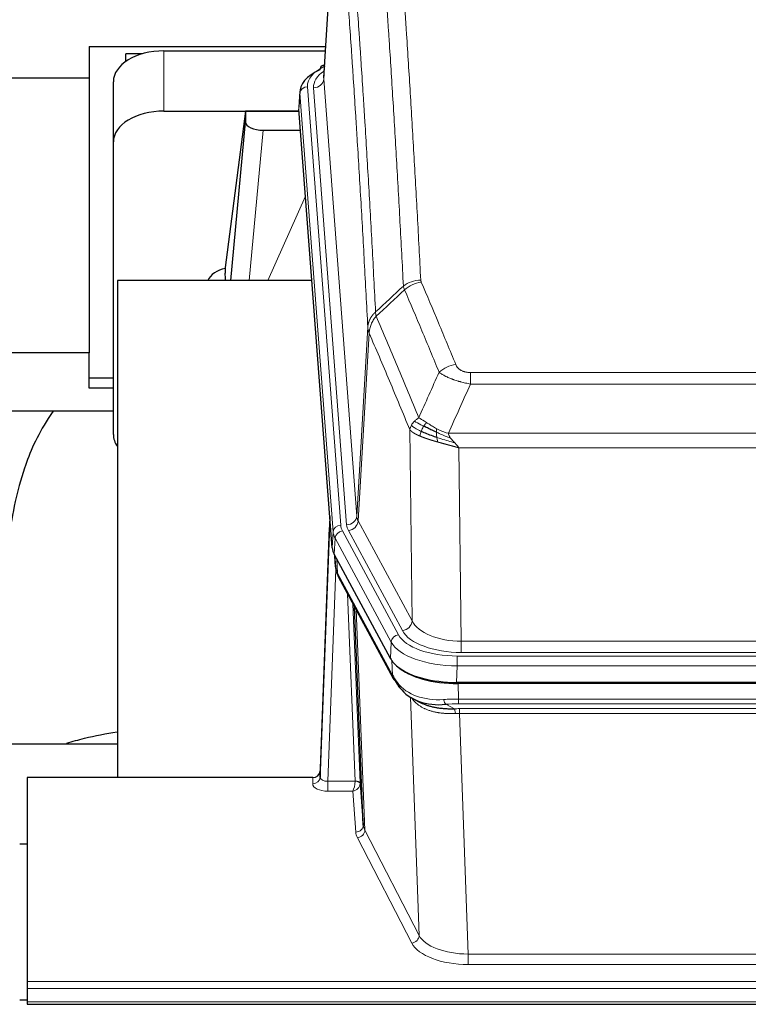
# Model space of a CAD drawing. Header units: inches. Extents: x 0 to 23760, y -13 to 16800.
# Tile 94 of 223: x 4197 to 4485, y 14107 to 14497. Entities that reach past the tile are written whole.
import ezdxf

# ---------------------------------------------------------------- set-up
doc = ezdxf.new("R2010")
doc.units = ezdxf.units.IN
doc.layers.add('254', color=7, linetype='Continuous', true_color=0xffffff)

msp = doc.modelspace()

# ---------------------------------------------------------------- linework, layer by layer
at = {"layer": '254', "color": 2, "linetype": 'Continuous', "lineweight": 25}
for p, q in [((4322.221, 14560.413), (4316.97, 14473.777)), ((4224.236, 14486.172), (4224.236, 14473.651)), ((4224.236, 14486.172), (4317.723, 14486.172)), ((4245.294, 14483.222), (4238.739, 14483.222)), ((4238.739, 14480.217), (4238.739, 14483.222)), ((4253.792, 14484.376), (4317.615, 14484.376)), ((4317.282, 14478.92), (4316.339, 14478.484)), ((4224.236, 14473.651), (4085.049, 14473.651)), ((4224.236, 14473.651), (4224.236, 14365.047)), ((4233.792, 14448.4), (4233.792, 14472.202)), ((4307.592, 14468.427), (4307.211, 14462.144)), ((4253.792, 14460.574), (4307.279, 14460.574)), ((4286.103, 14460.485), (4278.054, 14398.699)), ((4307.286, 14460.485), (4286.103, 14460.485)), ((4286.103, 14460.485), (4286.103, 14456.254)), ((4320.335, 14287.907), (4307.217, 14461.361)), ((4280.192, 14393.597), (4286.103, 14456.254)), ((4293.076, 14453.034), (4307.846, 14453.034)), ((4233.792, 14332.746), (4233.792, 14448.4)), ((4278.054, 14398.692), (4278.054, 14398.699)), ((4278.054, 14398.692), (4278.054, 14396.507)), ((4312.343, 14393.597), (4235.399, 14393.597)), ((4235.399, 14393.597), (4235.399, 14197.03)), ((4224.236, 14365.047), (4163.395, 14365.047)), ((4224.236, 14350.989), (4224.236, 14365.047)), ((4233.796, 14354.987), (4224.236, 14354.987)), ((4233.796, 14350.989), (4224.236, 14350.989)), ((4163.402, 14342.109), (4233.835, 14342.109)), ((4319.398, 14300.289), (4315.64, 14199.65)), ((4315.629, 14197.113), (4319.318, 14295.895)), ((4343.373, 14244.115), (4321.119, 14285.33)), ((4321.247, 14285.093), (4321.61, 14280.291)), ((4321.603, 14280.405), (4321.433, 14284.749)), ((4321.603, 14280.405), (4321.61, 14280.291)), ((4322.748, 14276.495), (4344.495, 14236.22)), ((4332.654, 14178.285), (4329.227, 14264.495)), ((4585.942, 14234.677), (4369.535, 14234.677)), ((4585.35, 14234.196), (4370.127, 14234.196)), ((4352.636, 14228.044), (4355.38, 14226.657)), ((4163.402, 14210.368), (4235.398, 14210.368)), ((4315.64, 14199.65), (4315.629, 14197.113)), ((4199.739, 14197.028), (4199.739, 14116.394)), ((4312.641, 14197.028), (4199.739, 14197.028)), ((4331.426, 14194.903), (4332.654, 14178.285)), ((4196.739, 14170.83), (4199.739, 14170.83)), ((4199.739, 14116.394), (4199.739, 14113.66)), ((4199.739, 14113.66), (4199.739, 14108.412)), ((4199.745, 14109.088), (4196.743, 14109.088)), ((4199.739, 14108.412), (4199.739, 14107.397)), ((4199.739, 14107.397), (4756.739, 14107.397))]:
    msp.add_line(p, q, dxfattribs=at)
at = {"layer": '254', "color": 110, "linetype": 'Continuous', "lineweight": 13}
for p, q in [((4322.223, 14559.791), (4316.975, 14473.202)), ((4253.792, 14460.574), (4253.792, 14484.376)), ((4316.975, 14473.202), (4330.041, 14300.429)), ((4307.597, 14467.64), (4307.217, 14461.361)), ((4320.708, 14294.28), (4307.597, 14467.64)), ((4310.591, 14470.21), (4323.702, 14296.85)), ((4312.983, 14469.775), (4326.049, 14297.002)), ((4293.076, 14453.034), (4287.469, 14393.598)), ((4294.881, 14393.598), (4309.822, 14426.912)), ((4330.041, 14300.429), (4334.418, 14375.105)), ((4334.974, 14372.772), (4330.622, 14298.52)), ((4375.067, 14357.224), (4580.41, 14357.224)), ((4375.067, 14352.661), (4375.067, 14357.224)), ((4580.41, 14352.661), (4375.067, 14352.661)), ((4351.974, 14258.977), (4351.017, 14334.627)), ((4366.336, 14333.181), (4589.141, 14333.181)), ((4585.029, 14327.437), (4370.449, 14327.437)), ((4370.449, 14327.437), (4371.417, 14250.942)), ((4330.622, 14298.52), (4351.974, 14258.977)), ((4320.335, 14287.907), (4320.708, 14294.28)), ((4324.399, 14294.559), (4346.573, 14253.493)), ((4348.099, 14255.168), (4326.747, 14294.711)), ((4321.492, 14291.702), (4321.119, 14285.33)), ((4343.666, 14250.637), (4321.492, 14291.702)), ((4321.249, 14285.089), (4321.603, 14280.405)), ((4322.17, 14283.383), (4322.389, 14277.825)), ((4321.753, 14279.433), (4318.622, 14195.582)), ((4322.389, 14277.825), (4344.136, 14237.55)), ((4329.428, 14195.668), (4326.406, 14269.72)), ((4328.533, 14265.78), (4331.426, 14194.903)), ((4329.773, 14263.485), (4333.24, 14176.274)), ((4343.373, 14244.115), (4343.666, 14250.637)), ((4371.417, 14250.942), (4584.06, 14250.942)), ((4371.417, 14246.528), (4371.417, 14250.942)), ((4584.06, 14246.528), (4371.417, 14246.528)), ((4344.136, 14237.55), (4343.959, 14243.186)), ((4369.829, 14245.104), (4585.649, 14245.104)), ((4369.829, 14241.199), (4369.829, 14245.104)), ((4369.829, 14241.199), (4369.535, 14234.677)), ((4585.649, 14241.199), (4369.829, 14241.199)), ((4370.127, 14234.196), (4370.318, 14228.105)), ((4354.725, 14134.66), (4351.289, 14228.799)), ((4365.294, 14226.011), (4368.747, 14224.266)), ((4370.318, 14226.239), (4370.318, 14228.105)), ((4370.318, 14228.105), (4585.159, 14228.105)), ((4585.159, 14226.239), (4370.318, 14226.239)), ((4370.66, 14222.431), (4370.66, 14224.297)), ((4370.66, 14224.297), (4584.817, 14224.297)), ((4370.66, 14222.431), (4374.134, 14127.256)), ((4584.817, 14222.431), (4370.66, 14222.431)), ((4312.631, 14194.581), (4312.641, 14197.028)), ((4318.622, 14195.582), (4318.622, 14191.666)), ((4318.622, 14195.582), (4329.427, 14195.582)), ((4318.622, 14191.666), (4328.464, 14191.666)), ((4329.658, 14175.518), (4328.464, 14191.666)), ((4333.24, 14176.274), (4354.725, 14134.66)), ((4351.816, 14131.596), (4330.331, 14173.211)), ((4374.134, 14127.256), (4374.134, 14123.155)), ((4374.134, 14127.256), (4581.344, 14127.256)), ((4581.344, 14123.155), (4374.134, 14123.155)), ((4199.739, 14116.394), (4756.739, 14116.394)), ((4199.739, 14113.66), (4756.739, 14113.66)), ((4199.739, 14108.412), (4756.739, 14108.412))]:
    msp.add_line(p, q, dxfattribs=at)
at = {"layer": '254', "color": 2, "linetype": 'Continuous', "lineweight": 25}
for centre, major_axis, ratio, start_param, end_param in [((4253.792, 14472.202), (-20, 0), 0.608706, 4.712389, 6.2831853), ((4334.611, 14467.923), (-27.03, 0.194), 0.4633579, 5.502135, 6.3212481), ((4317.597, 14475.761), (1.258, -2.724), 0.6272114, 3.1415983, 4.0254232), ((4253.792, 14448.4), (-20, 0), 0.608706, 4.712389, 6.2831853), ((4293.129, 14456.278), (7.027, 0.031), 0.4617281, 3.1395348, 4.7027345), ((4280.933, 14391.518), (-10.208, 0), 0.7029015, 4.9983373, 5.9892938), ((4280.933, 14200.127), (-10.152, 515.132), 0.0020796, 5.0973629, 5.103467), ((4253.792, 14332.746), (-20, 0), 0.608706, 0, 0.4035719), ((4347.355, 14288.347), (27.037, 0.006), 0.4611335, 3.1763491, 3.3855005), ((4349.398, 14260.616), (-27.174, 22.247), 0.2659535, 0.248295, 0.2802753), ((4348.248, 14289.892), (26.161, 11.46), 0.4493681, 3.0159633, 3.1613144), ((4326.101, 14278.716), (3.584, 1.776), 0.8816114, 2.7716102, 3.1419462), ((4369.593, 14247.162), (27.023, 0.034), 0.4619935, 3.3853572, 3.670307), ((4370.967, 14220.671), (-27.355, 20.182), 0.1876908, 0.3765826, 0.5974134), ((4370.153, 14246.671), (27.01, 0.015), 0.4618579, 3.6271853, 4.7111791), ((4369.593, 14247.162), (27.023, 0.034), 0.4619935, 3.670307, 4.7096668), ((4348.015, 14238.12), (3.52, 1.9), 0.8606628, 3.1415888, 3.5094104), ((4368.271, 14217.808), (-23.434, 19.972), 0.1471226, 0.3626514, 0.5834823), ((4349.791, 14235.439), (3.195, 2.407), 0.6715965, 2.6043549, 3.391291), ((4370.065, 14249.488), (23.359, 16.381), 0.7286412, 3.1732971, 4.057134), ((4312.642, 14199.741), (3, 0.002), 0.9042699, 4.7116987, 6.2488686)]:
    msp.add_ellipse(centre, major_axis=major_axis, ratio=ratio, start_param=start_param, end_param=end_param, dxfattribs=at)
at = {"layer": '254', "color": 110, "linetype": 'Continuous', "lineweight": 13}
for centre, major_axis, ratio, start_param, end_param in [((4334.611, 14470.584), (-24.034, 0.016), 0.461198, 5.4992389, 6.318352), ((4337.002, 14470.149), (-24.034, 0.016), 0.461198, 5.6862399, 6.318352), ((4317.597, 14475.761), (1.258, -2.724), 0.6272114, 2.6666598, 3.1415983), ((4312.983, 14473.323), (3.989, 0.302), 0.8864705, 4.6454478, 6.1638843), ((4310.591, 14467.549), (2.991, 0.226), 0.8864705, 1.5038552, 3.0222916), ((4355.372, 14385.476), (-9.987, -0.512), 0.8285973, 4.6699673, 5.4273767), ((4355.559, 14384.685), (-9.188, -3.948), 0.8056434, 4.3791539, 5.1247913), ((4369.22, 14352.223), (-9.245, -3.812), 0.7933159, 4.3962573, 5.1392153), ((4326.049, 14300.55), (3.989, 0.302), 0.8864705, 4.6454478, 6.1638843), ((4350.067, 14300.941), (20.038, 0.241), 0.4621297, 3.1708089, 3.3799603), ((4319.318, 14293.743), (0.214, 6.443), 0.0117452, 0.5090713, 1.2305416), ((4323.702, 14294.189), (2.991, 0.226), 0.8864705, 1.5038552, 3.0222916), ((4347.72, 14297.24), (24.033, 0.005), 0.4611335, 3.1763491, 3.3855005), ((4350.067, 14297.393), (24.033, 0.005), 0.4611335, 3.1763491, 3.3855005), ((4326.747, 14298.259), (3.52, 1.9), 0.8606628, 4.2773553, 5.7957917), ((4322.316, 14295.804), (2.998, -0.112), 0.4302668, 3.1576572, 3.7226285), ((4347.72, 14294.579), (-27.028, 0.171), 0.4605352, 0.0378207, 0.2469722), ((4324.399, 14291.898), (2.64, 1.425), 0.8606628, 1.1357626, 2.6541991), ((4349.398, 14260.616), (-27.538, 20.422), 0.182048, 0.3394746, 0.3714547), ((4326.267, 14278.396), (3.52, 1.9), 0.8606628, 2.7414655, 3.1415888), ((4348.099, 14258.716), (3.52, 1.9), 0.8606628, 4.2773553, 5.7957917), ((4371.338, 14261.549), (-20.002, 0.126), 0.5302672, 0.2567917, 1.5781041), ((4346.573, 14250.832), (2.64, 1.425), 0.8606628, 1.1357626, 2.6541991), ((4369.88, 14256.201), (24.02, 0.03), 0.4619935, 3.3853572, 4.7096668), ((4371.338, 14258.001), (-24.002, 0.049), 0.477994, 0.2537759, 1.5750883), ((4369.88, 14253.54), (-27.018, 0.111), 0.4567867, 0.246464, 1.5707737), ((4348.015, 14238.12), (3.52, 1.9), 0.8606628, 2.7414655, 3.1415888), ((4370.065, 14249.488), (25.329, 12.681), 0.6929209, 3.2824386, 4.1662755), ((4370.967, 14220.671), (-27.015, 0.091), 0.2751837, 4.7373543, 4.9581852), ((4365.294, 14229.846), (-0.368, 3.983), 0.2964475, 2.0527062, 2.8396422), ((4370.967, 14216.835), (-23.017, 0.318), 0.4083138, 4.7462544, 4.9670852), ((4371.449, 14214.484), (-24.025, 0.387), 0.4081205, 4.7518285, 4.8316761), ((4368.747, 14220.43), (0.131, -3.998), 0.1099517, 2.0830946, 2.8518059), ((4371.449, 14210.649), (-20.023, 0.877), 0.5868264, 4.777515, 4.8573626), ((4312.631, 14197.204), (-3, 0.013), 0.8746179, 1.5745081, 3.1116779), ((4318.635, 14197.204), (3.004, 0.138), 0.5390598, 3.1127167, 4.683513), ((4328.464, 14194.29), (0.506, 2.997), 0.2740591, 3.694004, 5.2037138), ((4328.428, 14195.637), (-1.001, 0.011), 0.9036683, 3.0924533, 3.1882188), ((4329.427, 14194.721), (1.996, -0.13), 0.4297663, 0.0674602, 1.5988341), ((4329.428, 14194.807), (1.998, 0.082), 0.4302193, 0.0160628, 1.553239), ((4328.428, 14194.776), (2.996, 0.15), 0.8842154, 6.1784612, 6.2742266), ((4318.635, 14194.581), (6.003, 0.008), 0.4854373, 3.1388974, 4.7096937), ((4328.464, 14194.29), (2.669, 1.608), 0.8008031, 4.262859, 5.7725688), ((4329.658, 14178.142), (-2.992, -0.221), 0.8740585, 1.5062672, 3.1117425), ((4352.657, 14175.916), (-23.014, 0.002), 0.4845187, 0.0358431, 0.2451673), ((4330.331, 14175.835), (-2.666, -1.376), 0.8484453, 1.1579292, 2.76165), ((4352.657, 14178.54), (-20.016, 0.121), 0.4848834, 0.0387668, 0.248091), ((4351.816, 14134.22), (-2.666, -1.376), 0.8484453, 1.1579292, 2.76165), ((4374.14, 14136.93), (-20.013, 0.104), 0.483363, 0.2476114, 1.5729934), ((4374.14, 14134.306), (23.012, 0.004), 0.4845836, 3.3866449, 4.7120269)]:
    msp.add_ellipse(centre, major_axis=major_axis, ratio=ratio, start_param=start_param, end_param=end_param, dxfattribs=at)
for points, knots in [([(4343.413, 14576.417), (4343.971, 14569.797), (4345.071, 14556.307), (4346.679, 14535.323), (4347.721, 14520.833), (4348.492, 14509.779), (4348.874, 14504.205), (4349.253, 14498.56), (4349.504, 14494.782), (4349.629, 14492.885), (4350.253, 14483.36), (4350.744, 14475.619), (4351.469, 14463.824), (4351.709, 14459.862), (4352.185, 14451.879), (4352.421, 14447.858), (4353.123, 14435.705), (4354.044, 14419.263), (4354.934, 14402.344), (4355.372, 14393.766)], [0, 0, 0, 0, 0.125, 0.25, 0.375, 0.375, 0.4375, 0.46875, 0.46875, 0.5, 0.5, 0.625, 0.625, 0.6875, 0.6875, 0.75, 0.75, 0.875, 1, 1, 1, 1]), ([(4348.504, 14391.389), (4348.066, 14399.958), (4347.174, 14416.857), (4346.253, 14433.279), (4345.55, 14445.418), (4345.313, 14449.434), (4344.837, 14457.408), (4344.597, 14461.365), (4343.87, 14473.146), (4343.379, 14480.879), (4342.754, 14490.392), (4342.629, 14492.287), (4342.377, 14496.061), (4341.998, 14501.699), (4341.615, 14507.266), (4340.844, 14518.308), (4339.8, 14532.78), (4338.19, 14553.741), (4337.088, 14567.215), (4336.53, 14573.828)], [0, 0, 0, 0, 0.125, 0.25, 0.25, 0.3125, 0.3125, 0.375, 0.375, 0.5, 0.5, 0.53125, 0.53125, 0.5625, 0.625, 0.625, 0.75, 0.875, 1, 1, 1, 1]), ([(4325.278, 14566.407), (4325.85, 14559.716), (4326.977, 14546.074), (4328.623, 14524.832), (4329.689, 14510.153), (4330.477, 14498.95), (4330.868, 14493.299), (4331.32, 14486.622), (4331.512, 14483.742), (4331.64, 14481.818), (4331.704, 14480.854), (4332.023, 14476.024), (4332.403, 14470.181), (4332.841, 14463.281), (4333.027, 14460.306), (4333.151, 14458.319), (4333.213, 14457.323), (4333.769, 14448.345), (4334.742, 14432.137), (4336.153, 14407.085), (4337.061, 14389.889), (4337.507, 14381.167)], [0, 0, 0, 0, 0.125, 0.25, 0.375, 0.375, 0.4375, 0.46875, 0.484375, 0.484375, 0.5, 0.5, 0.5625, 0.59375, 0.609375, 0.609375, 0.625, 0.625, 0.75, 0.875, 1, 1, 1, 1]), ([(4334.418, 14375.105), (4333.973, 14383.8), (4333.067, 14400.941), (4331.661, 14425.916), (4330.69, 14442.073), (4330.136, 14451.024), (4330.074, 14452.017), (4329.95, 14453.998), (4329.764, 14456.964), (4329.328, 14463.843), (4328.949, 14469.669), (4328.631, 14474.484), (4328.567, 14475.445), (4328.44, 14477.364), (4328.248, 14480.235), (4327.798, 14486.892), (4327.407, 14492.526), (4326.621, 14503.697), (4325.558, 14518.333), (4323.917, 14539.514), (4322.793, 14553.119), (4322.223, 14559.791)], [0, 0, 0, 0, 0.125, 0.25, 0.375, 0.375, 0.390625, 0.390625, 0.40625, 0.4375, 0.5, 0.5, 0.515625, 0.515625, 0.53125, 0.5625, 0.625, 0.625, 0.75, 0.875, 1, 1, 1, 1]), ([(4355.559, 14392.971), (4355.503, 14393.102), (4355.46, 14393.233), (4355.398, 14393.498), (4355.379, 14393.631), (4355.372, 14393.766)], [0, 0, 0, 0, 0.5, 0.5, 1, 1, 1, 1]), ([(4362.64, 14357.321), (4361.505, 14360.08), (4360.369, 14362.827), (4358.093, 14368.3), (4356.955, 14371.025), (4353.535, 14379.166), (4351.251, 14384.548), (4348.963, 14389.884)], [0, 0, 0, 0, 0.25, 0.25, 0.5, 0.5, 1, 1, 1, 1]), ([(4355.559, 14392.971), (4357.845, 14387.63), (4360.126, 14382.243), (4363.541, 14374.095), (4364.679, 14371.368), (4366.951, 14365.89), (4368.086, 14363.14), (4369.22, 14360.379)], [0, 0, 0, 0, 0.5, 0.5, 0.75, 0.75, 1, 1, 1, 1]), ([(4334.418, 14375.105), (4334.419, 14375.12), (4334.421, 14375.15), (4334.424, 14375.195), (4334.427, 14375.24), (4334.431, 14375.285), (4334.434, 14375.33), (4334.439, 14375.374), (4334.443, 14375.419), (4334.447, 14375.464), (4334.452, 14375.509), (4334.457, 14375.553), (4334.463, 14375.598), (4334.468, 14375.643), (4334.474, 14375.687), (4334.48, 14375.732), (4334.487, 14375.777), (4334.493, 14375.821), (4334.5, 14375.866), (4334.507, 14375.91), (4334.515, 14375.955), (4334.522, 14375.999), (4334.53, 14376.044), (4334.538, 14376.088), (4334.546, 14376.132), (4334.555, 14376.177), (4334.564, 14376.221), (4334.573, 14376.265), (4334.582, 14376.309), (4334.592, 14376.354), (4334.602, 14376.398), (4334.612, 14376.442), (4334.623, 14376.486), (4334.633, 14376.53), (4334.644, 14376.574), (4334.655, 14376.618), (4334.667, 14376.662), (4334.678, 14376.706), (4334.69, 14376.749), (4334.702, 14376.793), (4334.714, 14376.837), (4334.727, 14376.88), (4334.74, 14376.924), (4334.753, 14376.967), (4334.766, 14377.011), (4334.78, 14377.054), (4334.794, 14377.098), (4334.808, 14377.141), (4334.822, 14377.184), (4334.837, 14377.227), (4334.852, 14377.271), (4334.867, 14377.314), (4334.882, 14377.357), (4334.898, 14377.4), (4334.913, 14377.443), (4334.929, 14377.485), (4334.946, 14377.528), (4334.962, 14377.571), (4334.979, 14377.613), (4334.996, 14377.656), (4335.013, 14377.698), (4335.031, 14377.741), (4335.048, 14377.783), (4335.066, 14377.825), (4335.084, 14377.868), (4335.103, 14377.91), (4335.122, 14377.952), (4335.14, 14377.994), (4335.16, 14378.036), (4335.179, 14378.077), (4335.199, 14378.119), (4335.218, 14378.161), (4335.239, 14378.202), (4335.259, 14378.244), (4335.279, 14378.285), (4335.3, 14378.326), (4335.327, 14378.38), (4335.361, 14378.445), (4335.402, 14378.521), (4335.444, 14378.598), (4335.486, 14378.674), (4335.529, 14378.75), (4335.573, 14378.826), (4335.618, 14378.901), (4335.664, 14378.976), (4335.71, 14379.05), (4335.757, 14379.125), (4335.805, 14379.198), (4335.854, 14379.272), (4335.903, 14379.345), (4335.953, 14379.418), (4336.004, 14379.491), (4336.056, 14379.563), (4336.108, 14379.634), (4336.161, 14379.706), (4336.215, 14379.777), (4336.27, 14379.847), (4336.325, 14379.918), (4336.381, 14379.987), (4336.438, 14380.057), (4336.496, 14380.126), (4336.554, 14380.194), (4336.613, 14380.262), (4336.672, 14380.33), (4336.733, 14380.397), (4336.794, 14380.464), (4336.855, 14380.53), (4336.917, 14380.596), (4336.98, 14380.661), (4337.044, 14380.726), (4337.108, 14380.791), (4337.173, 14380.855), (4337.239, 14380.918), (4337.305, 14380.981), (4337.372, 14381.044), (4337.439, 14381.106), (4337.485, 14381.147), (4337.507, 14381.167)], [0, 0, 0, 0, 0.0066687, 0.0133374, 0.0200061, 0.0266746, 0.0333432, 0.0400116, 0.0466801, 0.0533484, 0.0600168, 0.066685, 0.0733532, 0.0800214, 0.0866895, 0.0933575, 0.1000255, 0.1066935, 0.1133614, 0.1200292, 0.126697, 0.1333647, 0.1400324, 0.1467001, 0.1533676, 0.1600352, 0.1667026, 0.1733701, 0.1800374, 0.1867047, 0.193372, 0.2000392, 0.2067064, 0.2133735, 0.2200405, 0.2267075, 0.2333745, 0.2400414, 0.2467082, 0.253375, 0.2600418, 0.2667085, 0.2733751, 0.2800417, 0.2867082, 0.2933747, 0.3000412, 0.3067075, 0.3133739, 0.3200401, 0.3267064, 0.3333725, 0.3400387, 0.3467047, 0.3533708, 0.3600367, 0.3667026, 0.3733685, 0.3800343, 0.3867001, 0.3933658, 0.4000315, 0.4066971, 0.4133626, 0.4200281, 0.4266936, 0.433359, 0.4400243, 0.4466896, 0.4533549, 0.4600201, 0.4666852, 0.4733503, 0.4800154, 0.4866804, 0.4933453, 0.5000102, 0.5125098, 0.5250093, 0.5375088, 0.5500082, 0.5625077, 0.5750071, 0.5875066, 0.600006, 0.6125054, 0.6250049, 0.6375043, 0.6500037, 0.6625032, 0.6750026, 0.6875021, 0.7000016, 0.7125011, 0.7250006, 0.7375001, 0.7499997, 0.7624993, 0.7749989, 0.7874985, 0.7999982, 0.812498, 0.8249977, 0.8374975, 0.8499974, 0.8624973, 0.8749972, 0.8874972, 0.8999973, 0.9124974, 0.9249976, 0.9374978, 0.9499981, 0.9624985, 0.9749989, 0.9874994, 1, 1, 1, 1]), ([(4334.974, 14372.772), (4334.996, 14373.355), (4335.073, 14373.943), (4335.337, 14375.109), (4335.523, 14375.688), (4335.994, 14376.82), (4336.28, 14377.373), (4336.938, 14378.436), (4337.311, 14378.947), (4337.719, 14379.43)], [0, 0, 0, 0, 0.25, 0.25, 0.5, 0.5, 0.75, 0.75, 1, 1, 1, 1]), ([(4337.719, 14379.43), (4337.644, 14379.724), (4337.602, 14380.026), (4337.544, 14380.616), (4337.528, 14380.904), (4337.507, 14381.167)], [0, 0, 0, 0, 0.5, 0.5, 1, 1, 1, 1]), ([(4337.719, 14379.43), (4340.542, 14372.875), (4343.357, 14366.251), (4347.571, 14356.211), (4348.974, 14352.847), (4351.776, 14346.086), (4353.175, 14342.688), (4354.573, 14339.273)], [0, 0, 0, 0, 0.5, 0.5, 0.75, 0.75, 1, 1, 1, 1]), ([(4334.974, 14372.772), (4334.969, 14372.784), (4334.959, 14372.81), (4334.944, 14372.848), (4334.929, 14372.887), (4334.913, 14372.926), (4334.898, 14372.966), (4334.883, 14373.007), (4334.867, 14373.048), (4334.852, 14373.09), (4334.837, 14373.132), (4334.821, 14373.175), (4334.806, 14373.219), (4334.79, 14373.264), (4334.775, 14373.309), (4334.76, 14373.354), (4334.745, 14373.4), (4334.73, 14373.447), (4334.715, 14373.495), (4334.7, 14373.543), (4334.686, 14373.592), (4334.671, 14373.641), (4334.657, 14373.691), (4334.643, 14373.741), (4334.629, 14373.793), (4334.615, 14373.845), (4334.602, 14373.897), (4334.581, 14373.981), (4334.555, 14374.094), (4334.527, 14374.231), (4334.503, 14374.358), (4334.484, 14374.475), (4334.468, 14374.582), (4334.455, 14374.679), (4334.445, 14374.766), (4334.438, 14374.843), (4334.431, 14374.91), (4334.427, 14374.967), (4334.423, 14375.014), (4334.421, 14375.051), (4334.419, 14375.078), (4334.418, 14375.095), (4334.418, 14375.103), (4334.418, 14375.105)], [0, 0, 0, 0, 0.0155037, 0.0313049, 0.0474035, 0.0637997, 0.0804935, 0.097485, 0.1147743, 0.1323613, 0.1502462, 0.1684289, 0.1869096, 0.2056883, 0.224765, 0.2441397, 0.2638126, 0.2837835, 0.3040527, 0.32462, 0.3454856, 0.3666494, 0.3881116, 0.409872, 0.4319308, 0.454288, 0.4769435, 0.4998975, 0.5635611, 0.6228928, 0.6778927, 0.7285606, 0.7748966, 0.8169007, 0.8545729, 0.8879131, 0.9169214, 0.9415977, 0.9619421, 0.9779545, 0.989635, 0.9969835, 1, 1, 1, 1]), ([(4351.017, 14334.627), (4349.686, 14337.868), (4348.354, 14341.093), (4345.686, 14347.513), (4344.35, 14350.708), (4340.34, 14360.244), (4337.66, 14366.539), (4334.974, 14372.772)], [0, 0, 0, 0, 0.25, 0.25, 0.5, 0.5, 1, 1, 1, 1]), ([(4375.067, 14357.224), (4374.885, 14357.224), (4374.702, 14357.229), (4374.339, 14357.248), (4374.159, 14357.262), (4373.803, 14357.3), (4373.628, 14357.324), (4373.281, 14357.382), (4373.11, 14357.417), (4372.899, 14357.467), (4372.857, 14357.477), (4372.774, 14357.499), (4372.649, 14357.532), (4372.528, 14357.567), (4372.289, 14357.642), (4371.981, 14357.751), (4371.694, 14357.878), (4371.521, 14357.963), (4371.486, 14357.981), (4371.418, 14358.016), (4371.385, 14358.034), (4371.285, 14358.088), (4371.22, 14358.125), (4371.03, 14358.238), (4370.911, 14358.317), (4370.684, 14358.479), (4370.577, 14358.563), (4370.375, 14358.736), (4370.279, 14358.825), (4370.166, 14358.939), (4370.144, 14358.961), (4370.1, 14359.008), (4370.078, 14359.031), (4370.014, 14359.101), (4369.973, 14359.148), (4369.855, 14359.289), (4369.781, 14359.385), (4369.644, 14359.579), (4369.581, 14359.676), (4369.404, 14359.973), (4369.304, 14360.174), (4369.22, 14360.379)], [0, 0, 0, 0, 0.0625, 0.0625, 0.125, 0.125, 0.1875, 0.1875, 0.25, 0.25, 0.265625, 0.265625, 0.28125, 0.3125, 0.3125, 0.375, 0.4375, 0.4375, 0.453125, 0.453125, 0.46875, 0.46875, 0.5, 0.5, 0.5625, 0.5625, 0.625, 0.625, 0.6875, 0.6875, 0.703125, 0.703125, 0.71875, 0.71875, 0.75, 0.75, 0.8125, 0.8125, 0.875, 0.875, 1, 1, 1, 1]), ([(4375.067, 14352.661), (4374.733, 14352.721), (4374.399, 14352.785), (4373.736, 14352.918), (4373.408, 14352.988), (4372.432, 14353.205), (4371.795, 14353.361), (4371.092, 14353.55), (4371.014, 14353.571), (4370.859, 14353.614), (4370.781, 14353.636), (4370.55, 14353.701), (4370.397, 14353.745), (4369.942, 14353.878), (4369.347, 14354.061), (4368.775, 14354.253), (4368.353, 14354.4), (4368.145, 14354.474), (4367.939, 14354.55), (4367.803, 14354.6), (4367.735, 14354.626), (4367.13, 14354.856), (4366.622, 14355.067), (4365.902, 14355.39), (4365.67, 14355.499), (4365.332, 14355.665), (4365.22, 14355.721), (4365.002, 14355.833), (4364.894, 14355.889), (4364.367, 14356.171), (4363.979, 14356.399), (4363.264, 14356.857), (4362.938, 14357.088), (4362.64, 14357.321)], [0, 0, 0, 0, 0.0625, 0.0625, 0.125, 0.125, 0.25, 0.25, 0.265625, 0.265625, 0.28125, 0.28125, 0.3125, 0.3125, 0.375, 0.4375, 0.4375, 0.46875, 0.484375, 0.484375, 0.5, 0.5, 0.625, 0.625, 0.6875, 0.6875, 0.71875, 0.71875, 0.75, 0.75, 0.875, 0.875, 1, 1, 1, 1]), ([(4352.866, 14337.928), (4353.112, 14338.172), (4353.379, 14338.408), (4353.949, 14338.858), (4354.253, 14339.072), (4354.573, 14339.273)], [0, 0, 0, 0, 0.5, 0.5, 1, 1, 1, 1]), ([(4357.749, 14337.378), (4357.45, 14337.572), (4357.159, 14337.76), (4356.033, 14338.48), (4355.266, 14338.946), (4354.573, 14339.273)], [0, 0, 0, 0, 0.25, 0.25, 1, 1, 1, 1]), ([(4351.017, 14334.627), (4351.074, 14334.913), (4351.156, 14335.2), (4351.37, 14335.773), (4351.501, 14336.058), (4351.656, 14336.34)], [0, 0, 0, 0, 0.5, 0.5, 1, 1, 1, 1]), ([(4351.656, 14336.34), (4351.812, 14336.615), (4351.992, 14336.887), (4352.396, 14337.418), (4352.621, 14337.678), (4352.866, 14337.928)], [0, 0, 0, 0, 0.5, 0.5, 1, 1, 1, 1]), ([(4355.539, 14333.925), (4355.104, 14334.128), (4354.694, 14334.332), (4353.164, 14335.148), (4352.268, 14335.756), (4351.656, 14336.34)], [0, 0, 0, 0, 0.25, 0.25, 1, 1, 1, 1]), ([(4356.524, 14335.998), (4356.153, 14336.185), (4355.796, 14336.368), (4354.436, 14337.073), (4353.565, 14337.546), (4352.866, 14337.928)], [0, 0, 0, 0, 0.25, 0.25, 1, 1, 1, 1]), ([(4355.539, 14333.925), (4355.569, 14334.013), (4355.602, 14334.102), (4355.736, 14334.459), (4355.849, 14334.73), (4356.099, 14335.258), (4356.235, 14335.516), (4356.426, 14335.84), (4356.475, 14335.92), (4356.524, 14335.998)], [0, 0, 0, 0, 0.125, 0.125, 0.5, 0.5, 0.875, 0.875, 1, 1, 1, 1]), ([(4356.524, 14335.998), (4356.623, 14336.153), (4356.724, 14336.3), (4356.981, 14336.644), (4357.139, 14336.828), (4357.449, 14337.144), (4357.603, 14337.276), (4357.749, 14337.378)], [0, 0, 0, 0, 0.25, 0.25, 0.625, 0.625, 1, 1, 1, 1]), ([(4361.718, 14334.97), (4361.538, 14335.066), (4361.359, 14335.163), (4360.652, 14335.558), (4360.138, 14335.864), (4359.143, 14336.478), (4358.664, 14336.785), (4358.05, 14337.183), (4357.898, 14337.281), (4357.749, 14337.378)], [0, 0, 0, 0, 0.125, 0.125, 0.5, 0.5, 0.875, 0.875, 1, 1, 1, 1]), ([(4361.568, 14333.601), (4361.566, 14333.756), (4361.568, 14333.903), (4361.581, 14334.247), (4361.597, 14334.43), (4361.645, 14334.743), (4361.678, 14334.872), (4361.718, 14334.97)], [0, 0, 0, 0, 0.25, 0.25, 0.625, 0.625, 1, 1, 1, 1]), ([(4366.336, 14333.181), (4365.116, 14333.447), (4363.94, 14333.889), (4362.446, 14334.593), (4362.078, 14334.778), (4361.718, 14334.97)], [0, 0, 0, 0, 0.75, 0.75, 1, 1, 1, 1]), ([(4355.048, 14332.079), (4355.037, 14332.084), (4355.014, 14332.094), (4354.979, 14332.108), (4354.943, 14332.124), (4354.907, 14332.139), (4354.871, 14332.154), (4354.835, 14332.17), (4354.798, 14332.186), (4354.76, 14332.202), (4354.723, 14332.219), (4354.685, 14332.235), (4354.646, 14332.252), (4354.607, 14332.27), (4354.568, 14332.287), (4354.529, 14332.304), (4354.489, 14332.322), (4354.449, 14332.34), (4354.409, 14332.359), (4354.368, 14332.377), (4354.327, 14332.396), (4354.285, 14332.415), (4354.244, 14332.434), (4354.202, 14332.454), (4354.16, 14332.473), (4354.117, 14332.493), (4354.075, 14332.513), (4354.032, 14332.534), (4353.988, 14332.555), (4353.945, 14332.575), (4353.901, 14332.597), (4353.858, 14332.618), (4353.813, 14332.64), (4353.769, 14332.662), (4353.725, 14332.684), (4353.68, 14332.706), (4353.635, 14332.729), (4353.59, 14332.752), (4353.545, 14332.775), (4353.5, 14332.799), (4353.454, 14332.822), (4353.409, 14332.846), (4353.363, 14332.87), (4353.318, 14332.895), (4353.272, 14332.92), (4353.226, 14332.945), (4353.18, 14332.97), (4353.134, 14332.995), (4353.088, 14333.021), (4353.041, 14333.047), (4352.995, 14333.074), (4352.949, 14333.1), (4352.903, 14333.127), (4352.856, 14333.154), (4352.81, 14333.182), (4352.764, 14333.209), (4352.718, 14333.237), (4352.672, 14333.265), (4352.626, 14333.294), (4352.58, 14333.323), (4352.534, 14333.352), (4352.488, 14333.381), (4352.442, 14333.411), (4352.397, 14333.441), (4352.351, 14333.471), (4352.306, 14333.501), (4352.261, 14333.532), (4352.216, 14333.563), (4352.171, 14333.594), (4352.126, 14333.626), (4352.082, 14333.658), (4352.038, 14333.69), (4351.994, 14333.722), (4351.95, 14333.755), (4351.907, 14333.788), (4351.864, 14333.821), (4351.821, 14333.855), (4351.778, 14333.889), (4351.736, 14333.923), (4351.694, 14333.957), (4351.653, 14333.992), (4351.612, 14334.027), (4351.571, 14334.062), (4351.531, 14334.098), (4351.491, 14334.134), (4351.451, 14334.17), (4351.412, 14334.207), (4351.374, 14334.243), (4351.335, 14334.28), (4351.298, 14334.318), (4351.261, 14334.355), (4351.224, 14334.393), (4351.188, 14334.432), (4351.153, 14334.47), (4351.118, 14334.509), (4351.083, 14334.548), (4351.05, 14334.587), (4351.028, 14334.614), (4351.017, 14334.627)], [0, 0, 0, 0, 0.0060657, 0.012223, 0.0184718, 0.0248123, 0.0312443, 0.0377679, 0.0443831, 0.0510899, 0.0578883, 0.0647782, 0.0717598, 0.0788329, 0.0859977, 0.093254, 0.1006019, 0.1080414, 0.1155725, 0.1231952, 0.1309095, 0.1387154, 0.1466129, 0.1546019, 0.1626826, 0.1708549, 0.1791188, 0.1874742, 0.1959213, 0.20446, 0.2130903, 0.2218121, 0.2306256, 0.2395307, 0.2485274, 0.2576156, 0.2667955, 0.276067, 0.2854301, 0.2948848, 0.3044311, 0.314069, 0.3237985, 0.3336196, 0.3435324, 0.3535367, 0.3636326, 0.3738202, 0.3840993, 0.3944701, 0.4049324, 0.4154864, 0.426132, 0.4368691, 0.4476979, 0.4586183, 0.4696303, 0.480734, 0.4919292, 0.503216, 0.5145945, 0.5260645, 0.5376262, 0.5492795, 0.5610244, 0.5728609, 0.584789, 0.5968087, 0.60892, 0.621123, 0.6334175, 0.6458037, 0.6582815, 0.6708509, 0.6835119, 0.6962645, 0.7091087, 0.7220445, 0.735072, 0.748191, 0.7614017, 0.774704, 0.7880979, 0.8015834, 0.8151605, 0.8288293, 0.8425896, 0.8564416, 0.8703852, 0.8844204, 0.8985472, 0.9127656, 0.9270756, 0.9414773, 0.9559705, 0.9705554, 0.9852319, 1, 1, 1, 1]), ([(4355.048, 14332.079), (4355.084, 14332.259), (4355.127, 14332.464), (4355.232, 14332.91), (4355.295, 14333.152), (4355.421, 14333.574), (4355.477, 14333.748), (4355.539, 14333.925)], [0, 0, 0, 0, 0.375, 0.375, 0.75, 0.75, 1, 1, 1, 1]), ([(4362.051, 14329.747), (4362.029, 14329.753), (4361.985, 14329.766), (4361.919, 14329.785), (4361.853, 14329.803), (4361.787, 14329.822), (4361.721, 14329.841), (4361.655, 14329.86), (4361.589, 14329.879), (4361.523, 14329.898), (4361.456, 14329.917), (4361.39, 14329.936), (4361.323, 14329.955), (4361.257, 14329.975), (4361.19, 14329.994), (4361.124, 14330.013), (4361.057, 14330.033), (4360.99, 14330.052), (4360.924, 14330.072), (4360.857, 14330.091), (4360.79, 14330.111), (4360.723, 14330.13), (4360.656, 14330.15), (4360.589, 14330.17), (4360.523, 14330.19), (4360.456, 14330.209), (4360.389, 14330.229), (4360.322, 14330.249), (4360.255, 14330.269), (4360.188, 14330.289), (4360.12, 14330.31), (4360.053, 14330.33), (4359.986, 14330.35), (4359.919, 14330.37), (4359.852, 14330.391), (4359.785, 14330.411), (4359.718, 14330.432), (4359.651, 14330.452), (4359.584, 14330.473), (4359.517, 14330.493), (4359.449, 14330.514), (4359.382, 14330.535), (4359.315, 14330.556), (4359.248, 14330.577), (4359.181, 14330.598), (4359.114, 14330.619), (4359.047, 14330.64), (4358.98, 14330.661), (4358.913, 14330.682), (4358.846, 14330.704), (4358.779, 14330.725), (4358.713, 14330.746), (4358.646, 14330.768), (4358.579, 14330.789), (4358.512, 14330.811), (4358.446, 14330.833), (4358.379, 14330.854), (4358.312, 14330.876), (4358.246, 14330.898), (4358.179, 14330.92), (4358.113, 14330.942), (4358.046, 14330.964), (4357.98, 14330.986), (4357.914, 14331.008), (4357.848, 14331.03), (4357.782, 14331.053), (4357.716, 14331.075), (4357.65, 14331.098), (4357.584, 14331.12), (4357.518, 14331.143), (4357.452, 14331.165), (4357.387, 14331.188), (4357.321, 14331.211), (4357.256, 14331.234), (4357.19, 14331.257), (4357.125, 14331.28), (4357.06, 14331.303), (4356.995, 14331.326), (4356.93, 14331.349), (4356.865, 14331.372), (4356.8, 14331.396), (4356.736, 14331.419), (4356.671, 14331.443), (4356.607, 14331.466), (4356.543, 14331.49), (4356.479, 14331.514), (4356.415, 14331.537), (4356.351, 14331.561), (4356.287, 14331.585), (4356.224, 14331.609), (4356.16, 14331.633), (4356.097, 14331.657), (4356.034, 14331.681), (4355.971, 14331.706), (4355.908, 14331.73), (4355.846, 14331.755), (4355.783, 14331.779), (4355.721, 14331.804), (4355.659, 14331.828), (4355.597, 14331.853), (4355.535, 14331.878), (4355.474, 14331.903), (4355.412, 14331.928), (4355.351, 14331.953), (4355.29, 14331.978), (4355.23, 14332.003), (4355.169, 14332.028), (4355.109, 14332.053), (4355.068, 14332.07), (4355.048, 14332.079)], [0, 0, 0, 0, 0.0082024, 0.0164263, 0.0246716, 0.0329384, 0.0412265, 0.0495362, 0.0578672, 0.0662198, 0.0745938, 0.0829892, 0.0914062, 0.0998446, 0.1083045, 0.1167859, 0.1252887, 0.1338131, 0.1423589, 0.1509263, 0.1595151, 0.1681255, 0.1767574, 0.1854108, 0.1940858, 0.2027822, 0.2115002, 0.2202398, 0.2290008, 0.2377835, 0.2465876, 0.2554134, 0.2642606, 0.2731295, 0.2820199, 0.2909319, 0.2998654, 0.3088206, 0.3177973, 0.3267956, 0.3358154, 0.3448569, 0.35392, 0.3630047, 0.3721109, 0.3812388, 0.3903883, 0.3995594, 0.4087522, 0.4179665, 0.4272025, 0.4364601, 0.4457393, 0.4550402, 0.4643627, 0.4737069, 0.4830727, 0.4924601, 0.5018692, 0.5113, 0.5207524, 0.5302265, 0.5397222, 0.5492397, 0.5587788, 0.5683395, 0.577922, 0.5875261, 0.5971519, 0.6067994, 0.6164686, 0.6261595, 0.6358721, 0.6456064, 0.6553624, 0.6651401, 0.6749395, 0.6847606, 0.6946034, 0.704468, 0.7143542, 0.7242622, 0.734192, 0.7441434, 0.7541166, 0.7641115, 0.7741282, 0.7841666, 0.7942268, 0.8043087, 0.8144123, 0.8245377, 0.8346848, 0.8448538, 0.8550444, 0.8652568, 0.875491, 0.885747, 0.8960247, 0.9063242, 0.9166455, 0.9269886, 0.9373534, 0.9477401, 0.9581485, 0.9685787, 0.9790306, 0.9895044, 1, 1, 1, 1]), ([(4367.207, 14331.283), (4365.796, 14331.805), (4364.36, 14332.388), (4362.489, 14333.193), (4362.025, 14333.396), (4361.568, 14333.601)], [0, 0, 0, 0, 0.75, 0.75, 1, 1, 1, 1]), ([(4361.736, 14331.54), (4361.724, 14331.627), (4361.713, 14331.715), (4361.668, 14332.068), (4361.639, 14332.336), (4361.595, 14332.862), (4361.58, 14333.119), (4361.57, 14333.444), (4361.569, 14333.523), (4361.568, 14333.601)], [0, 0, 0, 0, 0.125, 0.125, 0.5, 0.5, 0.875, 0.875, 1, 1, 1, 1]), ([(4362.051, 14329.747), (4362.018, 14329.918), (4361.979, 14330.115), (4361.897, 14330.547), (4361.854, 14330.782), (4361.787, 14331.195), (4361.761, 14331.366), (4361.736, 14331.54)], [0, 0, 0, 0, 0.375, 0.375, 0.75, 0.75, 1, 1, 1, 1]), ([(4368.878, 14329.385), (4367.106, 14329.889), (4365.276, 14330.42), (4362.902, 14331.161), (4362.314, 14331.349), (4361.736, 14331.54)], [0, 0, 0, 0, 0.75, 0.75, 1, 1, 1, 1]), ([(4367.207, 14331.283), (4367.088, 14331.44), (4366.978, 14331.598), (4366.73, 14331.992), (4366.605, 14332.229), (4366.418, 14332.704), (4366.357, 14332.942), (4366.336, 14333.181)], [0, 0, 0, 0, 0.25, 0.25, 0.625, 0.625, 1, 1, 1, 1]), ([(4368.878, 14329.385), (4368.804, 14329.465), (4368.73, 14329.545), (4368.434, 14329.863), (4368.212, 14330.1), (4367.785, 14330.574), (4367.58, 14330.81), (4367.327, 14331.125), (4367.266, 14331.204), (4367.207, 14331.283)], [0, 0, 0, 0, 0.125, 0.125, 0.5, 0.5, 0.875, 0.875, 1, 1, 1, 1]), ([(4370.449, 14327.437), (4370.427, 14327.444), (4370.382, 14327.456), (4370.316, 14327.475), (4370.249, 14327.494), (4370.183, 14327.513), (4370.116, 14327.532), (4370.049, 14327.551), (4369.982, 14327.57), (4369.915, 14327.589), (4369.848, 14327.607), (4369.781, 14327.626), (4369.713, 14327.645), (4369.646, 14327.664), (4369.578, 14327.683), (4369.51, 14327.702), (4369.443, 14327.721), (4369.375, 14327.74), (4369.307, 14327.759), (4369.239, 14327.778), (4369.171, 14327.797), (4369.102, 14327.816), (4369.034, 14327.834), (4368.965, 14327.853), (4368.897, 14327.872), (4368.828, 14327.891), (4368.76, 14327.91), (4368.691, 14327.929), (4368.622, 14327.948), (4368.553, 14327.967), (4368.484, 14327.986), (4368.415, 14328.005), (4368.345, 14328.024), (4368.276, 14328.043), (4368.207, 14328.062), (4368.137, 14328.081), (4368.067, 14328.1), (4367.998, 14328.119), (4367.928, 14328.138), (4367.858, 14328.157), (4367.788, 14328.176), (4367.718, 14328.195), (4367.648, 14328.214), (4367.578, 14328.233), (4367.508, 14328.253), (4367.438, 14328.272), (4367.367, 14328.291), (4367.297, 14328.31), (4367.227, 14328.329), (4367.156, 14328.348), (4367.085, 14328.367), (4367.015, 14328.386), (4366.944, 14328.406), (4366.873, 14328.425), (4366.802, 14328.444), (4366.731, 14328.463), (4366.66, 14328.482), (4366.589, 14328.502), (4366.518, 14328.521), (4366.447, 14328.54), (4366.376, 14328.559), (4366.305, 14328.579), (4366.233, 14328.598), (4366.162, 14328.617), (4366.09, 14328.637), (4366.019, 14328.656), (4365.947, 14328.675), (4365.876, 14328.695), (4365.804, 14328.714), (4365.733, 14328.733), (4365.661, 14328.753), (4365.589, 14328.772), (4365.517, 14328.792), (4365.446, 14328.811), (4365.374, 14328.831), (4365.302, 14328.85), (4365.23, 14328.87), (4365.158, 14328.889), (4365.086, 14328.909), (4365.014, 14328.928), (4364.942, 14328.948), (4364.87, 14328.967), (4364.798, 14328.987), (4364.726, 14329.007), (4364.653, 14329.026), (4364.581, 14329.046), (4364.509, 14329.066), (4364.437, 14329.085), (4364.364, 14329.105), (4364.292, 14329.125), (4364.22, 14329.144), (4364.148, 14329.164), (4364.075, 14329.184), (4364.003, 14329.204), (4363.931, 14329.224), (4363.858, 14329.244), (4363.786, 14329.263), (4363.714, 14329.283), (4363.641, 14329.303), (4363.569, 14329.323), (4363.497, 14329.343), (4363.424, 14329.363), (4363.352, 14329.383), (4363.279, 14329.403), (4363.207, 14329.423), (4363.135, 14329.443), (4363.062, 14329.463), (4362.99, 14329.483), (4362.918, 14329.504), (4362.845, 14329.524), (4362.773, 14329.544), (4362.701, 14329.564), (4362.628, 14329.584), (4362.556, 14329.605), (4362.484, 14329.625), (4362.412, 14329.645), (4362.34, 14329.666), (4362.267, 14329.686), (4362.195, 14329.706), (4362.123, 14329.727), (4362.075, 14329.74), (4362.051, 14329.747)], [0, 0, 0, 0, 0.007775, 0.0155603, 0.0233558, 0.0311618, 0.038978, 0.0468046, 0.0546416, 0.0624889, 0.0703466, 0.0782147, 0.0860931, 0.093982, 0.1018813, 0.109791, 0.1177112, 0.1256417, 0.1335828, 0.1415343, 0.1494962, 0.1574687, 0.1654516, 0.173445, 0.1814489, 0.1894634, 0.1974883, 0.2055238, 0.2135699, 0.2216264, 0.2296936, 0.2377713, 0.2458596, 0.2539585, 0.2620679, 0.270188, 0.2783187, 0.28646, 0.2946119, 0.3027745, 0.3109477, 0.3191316, 0.3273261, 0.3355314, 0.3437472, 0.3519738, 0.3602111, 0.3684591, 0.3767178, 0.3849872, 0.3932673, 0.4015582, 0.4098598, 0.4181722, 0.4264954, 0.4348293, 0.443174, 0.4515295, 0.4598958, 0.4682728, 0.4766607, 0.4850594, 0.493469, 0.5018893, 0.5103206, 0.5187626, 0.5272155, 0.5356793, 0.544154, 0.5526395, 0.561136, 0.5696433, 0.5781615, 0.5866906, 0.5952307, 0.6037817, 0.6123436, 0.6209165, 0.6295003, 0.638095, 0.6467007, 0.6553174, 0.6639451, 0.6725838, 0.6812334, 0.6898941, 0.6985657, 0.7072484, 0.7159421, 0.7246468, 0.7333625, 0.7420893, 0.7508272, 0.759576, 0.768336, 0.777107, 0.7858891, 0.7946823, 0.8034866, 0.812302, 0.8211284, 0.829966, 0.8388147, 0.8476746, 0.8565455, 0.8654276, 0.8743209, 0.8832252, 0.8921408, 0.9010675, 0.9100054, 0.9189544, 0.9279147, 0.9368861, 0.9458688, 0.9548626, 0.9638676, 0.9728839, 0.9819114, 0.9909501, 1, 1, 1, 1]), ([(4370.449, 14327.437), (4370.296, 14327.686), (4370.12, 14327.932), (4369.737, 14328.422), (4369.53, 14328.664), (4369.172, 14329.066), (4369.026, 14329.226), (4368.878, 14329.385)], [0, 0, 0, 0, 0.375, 0.375, 0.75, 0.75, 1, 1, 1, 1]), ([(4369.066, 14222.403), (4368.577, 14222.382), (4368.093, 14222.369), (4367.134, 14222.36), (4366.658, 14222.364), (4365.716, 14222.39), (4365.249, 14222.412), (4364.324, 14222.477), (4363.865, 14222.519), (4363.184, 14222.598), (4362.958, 14222.627), (4362.62, 14222.675), (4362.508, 14222.692), (4362.285, 14222.727), (4362.174, 14222.745), (4361.622, 14222.838), (4361.191, 14222.923), (4360.348, 14223.114), (4359.523, 14223.326), (4358.738, 14223.58), (4357.971, 14223.857), (4357.597, 14224.005), (4357.188, 14224.185), (4357.143, 14224.206), (4357.053, 14224.246), (4357.008, 14224.267), (4356.873, 14224.329), (4356.607, 14224.454), (4356.349, 14224.585), (4355.845, 14224.853), (4355.522, 14225.04), (4354.906, 14225.43), (4354.612, 14225.633), (4354.051, 14226.055), (4353.785, 14226.273), (4353.407, 14226.612), (4353.284, 14226.727), (4353.106, 14226.901), (4353.048, 14226.96), (4352.932, 14227.078), (4352.876, 14227.137), (4352.598, 14227.436), (4352.393, 14227.678), (4352.015, 14228.171), (4351.842, 14228.421), (4351.687, 14228.673)], [0, 0, 0, 0, 0.0625, 0.0625, 0.125, 0.125, 0.1875, 0.1875, 0.25, 0.25, 0.28125, 0.28125, 0.296875, 0.296875, 0.3125, 0.3125, 0.375, 0.375, 0.4375, 0.5, 0.5, 0.5625, 0.5625, 0.5703125, 0.5703125, 0.578125, 0.578125, 0.59375, 0.625, 0.625, 0.6875, 0.6875, 0.75, 0.75, 0.8125, 0.8125, 0.84375, 0.84375, 0.859375, 0.859375, 0.875, 0.875, 0.9375, 0.9375, 1, 1, 1, 1])]:
    msp.add_open_spline(points, degree=3, knots=knots, dxfattribs=at)
for points in [[(4337.507, 14381.167), (4341.172, 14384.576), (4344.838, 14387.983), (4348.504, 14391.389)], [(4348.963, 14389.884), (4345.214, 14386.401), (4341.467, 14382.916), (4337.719, 14379.43)], [(4348.963, 14389.884), (4348.85, 14390.142), (4348.662, 14390.651), (4348.545, 14391.146), (4348.504, 14391.389)], [(4354.573, 14339.273), (4357.247, 14345.295), (4359.937, 14351.311), (4362.64, 14357.321)], [(4375.067, 14352.661), (4372.14, 14346.175), (4369.229, 14339.681), (4366.336, 14333.181)]]:
    msp.add_open_spline(points, degree=3, dxfattribs=at)
at = {"layer": '254', "color": 2, "linetype": 'Continuous', "lineweight": 25}
for points, knots in [([(4210.136, 14342.124), (4209.394, 14341.091), (4203.91, 14333.067), (4198.528, 14320.375), (4194.648, 14305.417), (4192.226, 14291.534), (4190.219, 14276.304), (4188.248, 14257.802), (4186.616, 14239.519), (4185.329, 14223.15), (4184.527, 14214.011), (4184.231, 14210.493)], [0, 0, 0, 0, 0.0222318, 0.1727672, 0.2873868, 0.4185998, 0.5679441, 0.6959303, 0.8383189, 0.9387461, 1, 1, 1, 1]), ([(4361.568, 14333.601), (4361.339, 14333.703), (4361.112, 14333.805), (4360.21, 14334.214), (4359.551, 14334.522), (4358.281, 14335.127), (4357.671, 14335.424), (4356.899, 14335.809), (4356.71, 14335.904), (4356.524, 14335.998)], [0, 0, 0, 0, 0.125, 0.125, 0.5, 0.5, 0.875, 0.875, 1, 1, 1, 1]), ([(4361.736, 14331.54), (4361.448, 14331.636), (4361.161, 14331.732), (4360.027, 14332.118), (4359.204, 14332.413), (4357.639, 14333.012), (4356.898, 14333.315), (4355.98, 14333.721), (4355.756, 14333.823), (4355.539, 14333.925)], [0, 0, 0, 0, 0.125, 0.125, 0.5, 0.5, 0.875, 0.875, 1, 1, 1, 1]), ([(4355.329, 14226.683), (4355.432, 14226.631), (4355.536, 14226.579), (4355.733, 14226.485), (4355.826, 14226.441), (4355.967, 14226.377), (4356.014, 14226.356), (4356.108, 14226.314), (4356.535, 14226.125), (4356.977, 14225.95), (4357.784, 14225.659), (4358.612, 14225.39), (4359.485, 14225.162), (4360.379, 14224.954), (4360.837, 14224.86), (4361.424, 14224.756), (4361.542, 14224.736), (4361.779, 14224.696), (4361.899, 14224.677), (4362.258, 14224.623), (4362.499, 14224.589), (4363.224, 14224.495), (4363.711, 14224.443), (4364.695, 14224.36), (4365.192, 14224.327), (4366.193, 14224.281), (4366.698, 14224.267), (4367.716, 14224.254), (4368.229, 14224.256), (4368.747, 14224.266)], [0, 0, 0, 0, 0.0294734, 0.0294734, 0.0550135, 0.0550135, 0.0677836, 0.0677836, 0.0805537, 0.1827144, 0.1827144, 0.2848751, 0.3870358, 0.3870358, 0.4891965, 0.4891965, 0.5147367, 0.5147367, 0.5402769, 0.5402769, 0.5913572, 0.5913572, 0.6935179, 0.6935179, 0.7956786, 0.7956786, 0.8978393, 0.8978393, 1, 1, 1, 1]), ([(4215.322, 14210.596), (4217.615, 14211.325), (4224.077, 14213.15), (4230.908, 14214.483), (4235.26, 14215.134)], [0, 0, 0, 0, 0.3660944, 1, 1, 1, 1])]:
    msp.add_open_spline(points, degree=3, knots=knots, dxfattribs=at)
msp.add_open_spline([(4322.517, 14276.94), (4322.627, 14276.718), (4322.748, 14276.495)], degree=2, dxfattribs=at)

doc.saveas('drawing.dxf')
